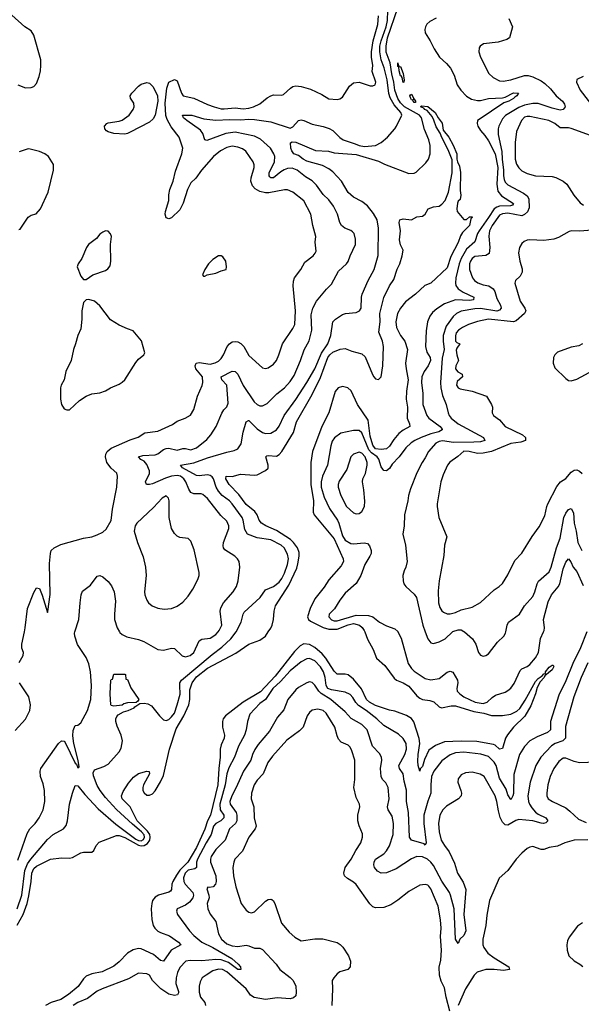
# Model space of a CAD drawing. Header units: inches. Extents: x 1173000 to 1307049, y 522583 to 678455.
# Tile 151 of 256: x 1240987 to 1245062, y 557298 to 564442. Entities that reach past the tile are written whole.
import ezdxf

# ---------------------------------------------------------------- set-up
doc = ezdxf.new("R2010")
doc.units = ezdxf.units.IN
doc.header["$MEASUREMENT"] = 0
doc.layers.add('B2545', color=7, linetype='Continuous')
doc.layers.add('B2546', color=7, linetype='Continuous')

msp = doc.modelspace()

# ---------------------------------------------------------------- linework, layer by layer
at = {"layer": 'B2545', "color": 5}
for points, elevation in [([(1240968.6, 557871.4), (1241012.9, 557950), (1241040.6, 558030), (1241054, 558086.1), (1241071.9, 558190), (1241074.6, 558250), (1241090, 558283.5), (1241110, 558300.6), (1241210, 558351.4), (1241290, 558359.8), (1241350, 558358.2), (1241370, 558363.8), (1241430, 558396.5), (1241450, 558401.3), (1241510, 558401.6), (1241525.1, 558414.9), (1241541.3, 558450), (1241564.5, 558475.5), (1241690, 558522.3), (1241710, 558522), (1241750, 558507.3), (1241850, 558452.2), (1241870, 558447.3), (1241890, 558449.1), (1241915, 558465), (1241931.5, 558490), (1241935.2, 558510), (1241930.7, 558530), (1241914.2, 558554.2), (1241838.8, 558630), (1241790, 558729.8), (1241731.6, 558790), (1241726.2, 558810), (1241737.4, 558842.6), (1241776.3, 558903.7), (1241813.4, 558946.6), (1241850, 558972.9), (1241910.5, 558990.5), (1241926.8, 558986.8), (1241928.2, 558970), (1241886, 558890), (1241879.8, 558870), (1241880.5, 558850), (1241890, 558831.5), (1241910, 558815.4), (1241930, 558814.3), (1241950, 558824.8), (1241970, 558847.8), (1242010, 558911.2), (1242030, 558957.4), (1242073.7, 559150), (1242122.5, 559297.5), (1242178, 559390), (1242215.7, 559470), (1242220.8, 559510), (1242220.9, 559579.1), (1242237.8, 559630), (1242270, 559674.5), (1242350, 559737.7), (1242555.1, 559844.9), (1242650, 559910.2), (1242730, 559940.9), (1242770, 559969.5), (1242791.5, 560000)], 720), ([(1240970, 557991.1), (1241003.1, 558090), (1241023.9, 558270), (1241042.9, 558317.1), (1241067.8, 558352.2), (1241190, 558494.4), (1241230, 558529.2), (1241306, 558570), (1241324.8, 558595.2), (1241334.5, 558630), (1241349.8, 558750), (1241370, 558831), (1241390, 558886), (1241410, 558883.8), (1241460.1, 558820.1), (1241556.6, 558716.6), (1241684.6, 558604.6), (1241830, 558496.6), (1241850, 558486.4), (1241870, 558484.8), (1241886.1, 558493.9), (1241894.2, 558510), (1241890, 558527.2), (1241872, 558550), (1241805.1, 558605.1), (1241690, 558711.8), (1241610, 558798.6), (1241570.9, 558850), (1241550, 558885.9), (1241523.8, 558956.2), (1241521.3, 558978.7), (1241530, 558998.7), (1241597, 559023), (1241630, 559041.6), (1241709.8, 559130.2), (1241724.4, 559155.6), (1241734.2, 559210), (1241724.5, 559250), (1241695.4, 559315.4), (1241685.2, 559350), (1241685.7, 559370), (1241693.1, 559386.9), (1241702.1, 559397.9), (1241739.6, 559420.4), (1241774.5, 559430), (1241818, 559450), (1241822.7, 559457.3), (1241860.2, 559479.8), (1241890, 559483.1), (1241918.2, 559478.2), (1241943.4, 559463.4), (1242001.3, 559390), (1242030, 559363.1), (1242050, 559357.6), (1242070, 559365.3), (1242090, 559383.2), (1242109.7, 559410), (1242130, 559471), (1242151.9, 559548.1), (1242148.4, 559611.6), (1242150.4, 559630), (1242161, 559650), (1242383.2, 559836.8), (1242453, 559890), (1242519.5, 559950), (1242557.2, 560000)], 740), ([(1240975, 558345), (1241042.8, 558537.2), (1241062, 558570), (1241100.3, 558610), (1241129.8, 558650), (1241158.6, 558710), (1241169.1, 558770), (1241167, 558850), (1241157, 558897), (1241137.3, 558950), (1241135.7, 558990), (1241141.8, 559010), (1241269.5, 559190.5), (1241290, 559209.1), (1241310, 559206.1), (1241316.8, 559196.8), (1241390, 559047.9), (1241399.7, 559039.7), (1241410, 559014.6), (1241419.8, 559020.2), (1241412.6, 559067.4), (1241379.7, 559190), (1241373.5, 559246.5), (1241376.1, 559283.9), (1241390, 559320.5), (1241410, 559322.4), (1241430, 559340.5), (1241479.3, 559430), (1241503.2, 559510), (1241508.1, 559610), (1241500.2, 559710), (1241489.2, 559769.2), (1241470, 559813.6), (1241408.1, 559908.1), (1241387.1, 559970), (1241384.4, 559990), (1241387.6, 560000)], 760), ([(1240983.1, 559776.9), (1241012, 559830), (1241014.5, 559850), (1241003.3, 559883.3), (1241002.9, 559910), (1241021.6, 560000)], 780), ([(1243491.3, 560000), (1243510, 559947.6), (1243552.7, 559872.7), (1243576.1, 559810), (1243635.9, 559755.9), (1243703.4, 559663.4), (1243721.3, 559650), (1243770, 559630.1), (1243810, 559605.5), (1243870, 559535.7), (1243890, 559518.7), (1243910, 559508.6), (1243962.5, 559502.5), (1243992.2, 559492.2), (1244030, 559456.4), (1244049, 559449), (1244117.3, 559462.6), (1244150, 559462.8), (1244282, 559422), (1244356.3, 559410), (1244410, 559394.5), (1244490, 559393.7), (1244550, 559403.8), (1244594.5, 559425.5), (1244616.1, 559443.9), (1244655.7, 559504.3), (1244730, 559639.6), (1244750, 559662.8), (1244778.8, 559681.2), (1244790, 559696.5), (1244802, 559698), (1244803.5, 559710), (1244830, 559744.9), (1244850, 559759.3), (1244858.8, 559758.8), (1244862, 559750), (1244850, 559725.4), (1244797.6, 559682.4), (1244793.1, 559670), (1244763.1, 559636.9), (1244742.3, 559597.7), (1244730, 559549.6), (1244697.4, 559462.6), (1244651.5, 559388.5), (1244570, 559309.2), (1244526.2, 559253.8), (1244513.1, 559230), (1244490, 559154), (1244470, 559149.7), (1244438, 559178), (1244424.2, 559184.2), (1244304.4, 559204.4), (1244190, 559207.5), (1244070, 559201.5), (1244004.3, 559175.7), (1243957.1, 559142.9), (1243924.7, 559075.3), (1243910, 559024.2), (1243894.4, 559005.6), (1243890, 558989), (1243879.8, 559030), (1243877.3, 559062.7), (1243878.6, 559110), (1243889.9, 559190), (1243886.8, 559226.8), (1243846.4, 559346.4), (1243831.5, 559371.5), (1243793.1, 559393.1), (1243710, 559425.2), (1243670, 559433.3), (1243570, 559465.6), (1243524.8, 559490), (1243503.5, 559510), (1243466.7, 559586.7), (1243410, 559658.3), (1243370, 559687.6), (1243350, 559692.6), (1243290, 559694.5), (1243270, 559715.3), (1243209.3, 559809.3), (1243182, 559842), (1243130, 559886.2), (1243090, 559909.5), (1243050, 559913.4), (1243021.6, 559898.4), (1242982.4, 559857.6), (1242841.3, 559678.7), (1242733.7, 559566.3), (1242610, 559490.5), (1242479.8, 559390), (1242464.7, 559370), (1242457.9, 559350), (1242458.4, 559310), (1242473.4, 559250), (1242471.8, 559230), (1242450, 559180.5), (1242443, 559150), (1242442, 559090), (1242431.7, 559008.3), (1242425.3, 558890), (1242372.8, 558670), (1242350.9, 558629.1), (1242330, 558567.7), (1242270, 558435.3), (1242207.4, 558330), (1242149.2, 558270.8), (1242124.5, 558235.5), (1242099.5, 558190), (1242092.2, 558170), (1242088.1, 558131.9), (1242080.6, 558119.3), (1242069.1, 558110.9), (1241995.3, 558090), (1241970, 558075.1), (1241950.8, 558050), (1241945.9, 558030), (1241941.4, 557990), (1241947.1, 557912.9), (1241956.8, 557870), (1241968.1, 557850), (1241990, 557829.5), (1242010, 557818.4), (1242074.7, 557794.7), (1242140.7, 557750), (1242155.8, 557730), (1242086.4, 557690), (1242030, 557612.2), (1242010, 557616.4), (1241958.5, 557658.5), (1241870, 557700.2), (1241850, 557702.2), (1241810, 557692.2), (1241770, 557668.3), (1241710, 557606.3), (1241670, 557574.7), (1241585.3, 557534.7), (1241510, 557518.4), (1241470, 557501.5), (1241450, 557483.6), (1241412.4, 557427.6), (1241342.3, 557370), (1241286.1, 557333.9), (1241216.2, 557310), (1241175.9, 557290)], 720), ([(1245101.7, 560000), (1245056.3, 559883.7), (1245000.1, 559770), (1244950, 559645.1), (1244899.1, 559540.9), (1244839.4, 559350), (1244837.8, 559290), (1244817.3, 559270), (1244741, 559239), (1244690.1, 559209.9), (1244650, 559168.5), (1244613.4, 559110), (1244574, 558966), (1244570, 558828.7), (1244566, 558810), (1244553.5, 558786.5), (1244550, 558783.6), (1244530, 558818.4), (1244518.3, 558858.3), (1244470, 558939.9), (1244444.9, 559030), (1244430, 559054.9), (1244390, 559094.9), (1244332.9, 559112.9), (1244210, 559126.5), (1244150, 559121.8), (1244110, 559108.1), (1244050, 559065.3), (1243992.8, 558990), (1243976.4, 558950), (1243970.8, 558890), (1243971.4, 558830), (1243947.9, 558772.1), (1243920.1, 558670), (1243920.3, 558610), (1243937.8, 558470), (1243930, 558453.6), (1243921.4, 558461.4), (1243829.2, 558489.2), (1243815.5, 558510), (1243808.6, 558690), (1243794, 558770), (1243792.9, 558852.9), (1243776.4, 558916.4), (1243768.7, 558970), (1243742.2, 559010), (1243739.1, 559030), (1243782.2, 559110), (1243793.9, 559150), (1243791.4, 559190), (1243770, 559226.6), (1243737, 559257), (1243630, 559320.8), (1243578.3, 559370), (1243501.2, 559430), (1243445.5, 559465.5), (1243427.2, 559487.2), (1243405.3, 559525.3), (1243385.8, 559545.8), (1243350, 559561.9), (1243250, 559580.3), (1243224.3, 559590), (1243210.8, 559610), (1243204.4, 559670), (1243190.7, 559710), (1243170, 559747.1), (1243130, 559789.9), (1243090, 559806), (1243070, 559805), (1243030, 559783.9), (1242950, 559717.5), (1242880.2, 559639.8), (1242823.6, 559590), (1242770.9, 559509.1), (1242730, 559479.8), (1242657.3, 559402.7), (1242639.7, 559350), (1242630.9, 559290), (1242618.9, 559250), (1242576, 559170), (1242545.4, 559090), (1242505.5, 559014.5), (1242489.5, 558970.5), (1242478.3, 558890), (1242439.1, 558750), (1242442.8, 558710), (1242468.1, 558670), (1242468.4, 558650), (1242447.1, 558630), (1242409.8, 558610.2), (1242393.5, 558590), (1242377.9, 558530), (1242339.4, 558470), (1242277.1, 558350), (1242270.5, 558330), (1242270.1, 558289.9), (1242258.2, 558281.8), (1242210, 558270.4), (1242187.2, 558250), (1242174.9, 558214.9), (1242177.6, 558190), (1242189.3, 558169.3), (1242244.6, 558110), (1242248.3, 558090), (1242242.8, 558070), (1242220, 558040), (1242190, 558017.5), (1242130.4, 557990), (1242126.3, 557973.7), (1242131.7, 557950), (1242219.2, 557830), (1242250, 557798), (1242310, 557749.5), (1242390, 557709.3), (1242527.1, 557630), (1242573.5, 557590), (1242588.9, 557570), (1242593, 557550), (1242570, 557551.1), (1242502.2, 557602.2), (1242450, 557620.8), (1242410, 557622.5), (1242310, 557612.9), (1242223.7, 557616.3), (1242194, 557610), (1242150, 557564), (1242132.3, 557527.7), (1242122.4, 557490), (1242119.8, 557450), (1242139.7, 557390), (1242138.8, 557381.2), (1242133.3, 557366.7), (1242110, 557361.1), (1242070, 557371.6), (1242012, 557410), (1241951.1, 557470), (1241929.3, 557510), (1241910, 557518.9), (1241850, 557525.1), (1241776.9, 557483.1), (1241584.9, 557410), (1241550, 557392.4), (1241480.1, 557339.9), (1241408.9, 557310), (1241374.3, 557290)], 740), ([(1241711.6, 560000), (1241714.7, 559994.7), (1241730, 559981.5), (1241764.7, 559964.7), (1241850, 559943.8), (1241889.4, 559929.5), (1241990, 559872), (1242030, 559867.2), (1242090, 559882.6), (1242110, 559880.3), (1242167.1, 559827.1), (1242190, 559819), (1242225.1, 559830), (1242250, 559850.3), (1242290, 559935.8), (1242310, 559946.7), (1242370, 559955), (1242410, 559982.2), (1242426.6, 560000)], 760), ([(1243731.9, 560000), (1243755.1, 559955.1), (1243805.2, 559770), (1243830, 559734), (1243850, 559716.2), (1243930, 559661.1), (1243970, 559652.4), (1244030, 559662), (1244090, 559708.8), (1244110, 559714.3), (1244130, 559708.5), (1244163.6, 559650), (1244166.7, 559630), (1244159.3, 559590), (1244162.6, 559570), (1244180.9, 559550), (1244210.3, 559530), (1244293.4, 559490), (1244350, 559480.4), (1244380.4, 559490), (1244415.3, 559524.7), (1244440, 559540), (1244510, 559561.7), (1244530, 559574), (1244550, 559592.4), (1244574.6, 559625.4), (1244618.8, 559721.2), (1244630, 559732), (1244670, 559749), (1244690, 559762.6), (1244730, 559813), (1244750.8, 559850), (1244767.2, 559952.8), (1244787.8, 560000)], 740), ([(1243930.6, 560000), (1243949.3, 559949.3), (1243970, 559921.6), (1243990, 559915.3), (1244030, 559928.4), (1244074, 559950), (1244127.8, 560000)], 760), ([(1244214.2, 560000), (1244272, 559950), (1244298, 559910), (1244315.5, 559850), (1244330, 559830.7), (1244350, 559823), (1244370, 559828), (1244390, 559842), (1244455.4, 559924.6), (1244499.7, 559970), (1244512.4, 559990), (1244514.3, 560000)], 760), ([(1245110, 559776), (1245060.7, 559670), (1245007.3, 559530), (1244946.7, 559313.3), (1244946.7, 559230), (1244929.2, 559210.8), (1244873.8, 559190), (1244846.6, 559173.4), (1244769.6, 559090.4), (1244732.2, 559030), (1244690.8, 558910), (1244674.8, 558810), (1244678.9, 558770), (1244686.5, 558750), (1244703, 558723), (1244730, 558693.3), (1244750, 558678), (1244805.7, 558650), (1244820.4, 558630), (1244804.2, 558615.8), (1244789, 558611), (1244770, 558612.5), (1244710, 558628.9), (1244610, 558638.5), (1244588.3, 558631.7), (1244530, 558598), (1244510, 558600.4), (1244490, 558619.7), (1244474.6, 558654.6), (1244461.3, 558701.3), (1244449.9, 558770), (1244437, 558810), (1244357.6, 558950), (1244328.7, 558968.7), (1244270, 558981.9), (1244222.1, 558977.9), (1244190, 558962.6), (1244170, 558935.1), (1244166.5, 558910), (1244189.2, 558850), (1244193.4, 558830), (1244190.2, 558810), (1244170.3, 558790), (1244083.4, 558736.6), (1244056.9, 558710), (1244036.8, 558670), (1244026.4, 558610), (1244030.2, 558550), (1244046.6, 558490), (1244069.3, 558450), (1244104.7, 558404.7), (1244142, 558322), (1244163, 558250), (1244205.1, 558185.1), (1244225.1, 558130), (1244209.4, 557949.5), (1244224.4, 557830), (1244210, 557796.9), (1244181.3, 557770), (1244170, 557739), (1244149.8, 557769.8), (1244139.9, 557990), (1244114.2, 558090), (1244106.1, 558110), (1244050.4, 558190.4), (1243990, 558304.9), (1243970, 558330.4), (1243945.7, 558350), (1243910, 558368.1), (1243870, 558370.6), (1243830, 558353), (1243720.1, 558279.9), (1243650, 558252.2), (1243610, 558249), (1243583.8, 558263.8), (1243562.7, 558290), (1243556.7, 558310), (1243559.6, 558330), (1243569.9, 558350.1), (1243630.7, 558390), (1243650, 558411.5), (1243670, 558448.8), (1243696.5, 558530), (1243700.6, 558610), (1243690, 558662), (1243660.9, 558710), (1243656.5, 558730), (1243668.4, 558790), (1243660.3, 558870), (1243644.9, 558904.9), (1243620.7, 558930), (1243610.4, 558950.4), (1243605.2, 559010), (1243614.6, 559070), (1243612.8, 559090), (1243598.1, 559118.2), (1243547, 559170), (1243508.2, 559290), (1243470, 559327.3), (1243392, 559372), (1243350, 559419.4), (1243245, 559510), (1243174.1, 559554.1), (1243157.9, 559570), (1243130, 559613.7), (1243110, 559633.7), (1243090, 559636.8), (1243070, 559630.9), (1243010, 559597.6), (1242990, 559579.2), (1242932, 559510), (1242904.6, 559435.4), (1242857.8, 559382.2), (1242801.2, 559278.8), (1242718, 559182), (1242693.6, 559146.4), (1242676.4, 559110), (1242664.3, 559070), (1242610.9, 558989.1), (1242558, 558870), (1242526.3, 558810), (1242513.1, 558770), (1242515.5, 558750), (1242558, 558690), (1242563.4, 558670), (1242563.8, 558630), (1242553.4, 558610), (1242509.4, 558570), (1242478.6, 558490), (1242410, 558420.3), (1242376.8, 558370), (1242371, 558350), (1242371.8, 558330), (1242410.1, 558230.1), (1242413.5, 558190), (1242409.4, 558170), (1242391.5, 558150), (1242364.7, 558144.7), (1242352.1, 558147.9), (1242344.3, 558135.7), (1242360.5, 558090), (1242361.8, 558070), (1242348.7, 558030), (1242352.9, 557990), (1242370, 557952.2), (1242410, 557899.1), (1242430.2, 557810), (1242452.8, 557770), (1242490, 557737.1), (1242530, 557721.4), (1242570, 557718.6), (1242630, 557726.7), (1242650, 557723.2), (1242690, 557706.3), (1242730, 557704.4), (1242750, 557696.2), (1242847.7, 557590), (1242876, 557550), (1242950, 557492.4), (1242970.6, 557470.7), (1242990.1, 557429.9), (1242994.7, 557385.3), (1242990, 557359.5), (1242975.2, 557344.8), (1242950, 557338.8), (1242856, 557344), (1242770, 557333.3), (1242688.2, 557348.2), (1242663.1, 557363.1), (1242629.8, 557410), (1242490, 557533.5), (1242459.7, 557550), (1242430, 557553.4), (1242390, 557540.2), (1242339.5, 557510), (1242312.4, 557490), (1242297.8, 557462.2), (1242290.2, 557429.8), (1242290, 557386), (1242298.9, 557350), (1242330.2, 557310), (1242336.5, 557290)], 760), ([(1240955.3, 559284.7), (1241030, 559367.7), (1241061.6, 559430), (1241064.7, 559470), (1241053.5, 559530), (1240985.4, 559630)], 780), ([(1244107.6, 557247.6), (1244081.2, 557350), (1244070, 557417.2), (1244046.6, 557466.6), (1244034, 557510), (1244032.1, 557567.9), (1244042.3, 557617.7), (1244048.9, 557690), (1244040.7, 557790), (1244045.7, 557850), (1244040.9, 557910), (1244023.7, 558010), (1243970, 558136.2), (1243955.4, 558155.4), (1243950, 558161.6), (1243930, 558167.6), (1243890, 558162.4), (1243810, 558115.4), (1243730, 558053.5), (1243679.3, 558020.7), (1243630, 558000.7), (1243570, 557997.3), (1243550, 558005.5), (1243527.4, 558027.4), (1243430, 558166.6), (1243410, 558184), (1243366.6, 558210), (1243345.1, 558230), (1243339.6, 558250), (1243349.7, 558290), (1243392.1, 558350), (1243425.6, 558414.4), (1243463, 558470), (1243475.6, 558510), (1243475.1, 558535.1), (1243450, 558594), (1243442, 558630), (1243442, 558670), (1243455.4, 558730), (1243452.8, 558750), (1243430, 558799.3), (1243410.9, 558870), (1243418.9, 558930), (1243418.3, 559070), (1243397.9, 559137.9), (1243384.8, 559164.8), (1243370, 559178), (1243321.2, 559201.2), (1243301, 559221), (1243290, 559246), (1243272.9, 559310), (1243210, 559411.6), (1243190, 559428.9), (1243150, 559440.3), (1243110, 559432.1), (1243090, 559416.3), (1243072.6, 559390), (1243043.2, 559310), (1243017.3, 559282.7), (1242926.5, 559213.5), (1242821.4, 559098.6), (1242788.6, 559051.4), (1242752.9, 558970), (1242710, 558925.3), (1242689.6, 558890.4), (1242668.8, 558830), (1242666.4, 558790), (1242686, 558730), (1242689.4, 558650), (1242703.2, 558590), (1242696.9, 558570), (1242650, 558509.7), (1242603.5, 558410), (1242549.2, 558350), (1242540.7, 558330), (1242535, 558290), (1242539, 558230), (1242555, 558150), (1242594, 558030), (1242630, 557980.8), (1242650, 557966), (1242670, 557961.1), (1242690, 557968.7), (1242770, 558046.3), (1242790, 558058), (1242810, 558061.6), (1242818, 558058), (1242828.8, 558048.8), (1242842.3, 558022.3), (1242887.8, 557887.8), (1242942.6, 557822.6), (1242984.2, 557784.2), (1243030, 557758.4), (1243130, 557772.4), (1243186.2, 557773.8), (1243290, 557747.4), (1243313, 557733), (1243332.7, 557712.7), (1243372.2, 557650), (1243388.2, 557610), (1243384.9, 557570), (1243368.4, 557551.6), (1243310, 557533.6), (1243290, 557518.7), (1243265.7, 557490), (1243255.8, 557470), (1243258, 557410), (1243251.8, 557290)], 780), ([(1245170, 559055.1), (1245050, 559049), (1245010, 559059.8), (1244950, 559085), (1244930, 559083.7), (1244899.1, 559060.9), (1244863.5, 559010), (1244835.5, 558950), (1244819, 558890), (1244811.4, 558830), (1244813.1, 558810), (1244823.1, 558790), (1244853.4, 558770), (1244950, 558723.2), (1244980.4, 558700.4), (1245041.8, 558641.8), (1245096.6, 558616.6)], 780), ([(1245110, 558492.2), (1245009.8, 558489.8), (1244942.4, 558470), (1244890, 558444.4), (1244830, 558435.6), (1244790, 558422.4), (1244770, 558421.5), (1244710, 558442), (1244690, 558437.4), (1244670, 558428.2), (1244630, 558395.8), (1244590, 558351.3), (1244530, 558269.6), (1244465.6, 558214.4), (1244396.3, 558050), (1244376.4, 557943.6), (1244370.8, 557870), (1244348.6, 557770), (1244348.5, 557730), (1244355, 557710), (1244384.8, 557670), (1244430, 557634.6), (1244536.4, 557570), (1244540.7, 557550), (1244496.8, 557543.2), (1244430.9, 557550.9), (1244370, 557550.4), (1244307.6, 557530), (1244285.2, 557510), (1244222, 557410), (1244168.9, 557290)], 780), ([(1245070, 557889.5), (1245034.7, 557865.3), (1244974.1, 557785.9), (1244962.3, 557757.7), (1244957.4, 557730), (1244959.6, 557690), (1244973.1, 557650), (1245010, 557614.3), (1245052.7, 557590), (1245072.6, 557572.6)], 820)]:
    msp.add_lwpolyline(points, dxfattribs=dict(at, elevation=elevation))
at = {"layer": 'B2545', "color": 5, "elevation": 740}
msp.add_lwpolyline([(1241670, 559461.2), (1241650, 559466), (1241648.5, 559470), (1241643.7, 559550), (1241649.5, 559649.5), (1241650, 559654), (1241662, 559658), (1241670, 559694), (1241750, 559694), (1241754, 559690), (1241758, 559658), (1241770, 559654), (1241794.8, 559594.8), (1241850.8, 559510), (1241843.6, 559496.4), (1241832, 559488), (1241770, 559486.6), (1241742, 559478), (1241730, 559469.6)], close=True, dxfattribs=at)
at = {"layer": 'B2546', "color": 5}
for points, elevation in [([(1240974, 563970), (1241030, 563947.6), (1241070.6, 563950.6), (1241090, 563958.7), (1241110, 563979.3), (1241129.8, 564030), (1241138, 564070), (1241142, 564110), (1241139.9, 564150), (1241088.9, 564330), (1241070, 564362.6), (1241025.6, 564390), (1240930, 564475.8)], 820), ([(1241021.6, 560000), (1241027.8, 560030), (1241043.1, 560170), (1241090, 560286), (1241110, 560318.8), (1241130, 560314), (1241150, 560267.3), (1241190, 560141), (1241192.7, 560147.3), (1241209, 560271), (1241204.5, 560495.5), (1241209.8, 560570), (1241216.4, 560590), (1241236.9, 560610), (1241286.8, 560633.2), (1241450, 560681.1), (1241509.7, 560690.4), (1241550, 560703.8), (1241590, 560724.9), (1241615.1, 560745), (1241651.1, 560808.9), (1241660.4, 560890), (1241692.7, 561050), (1241697.6, 561130), (1241691.1, 561151.1), (1241650, 561188.2), (1241620.1, 561230), (1241610.4, 561270), (1241612.7, 561290), (1241621.3, 561310), (1241650, 561333.6), (1241790, 561394.3), (1241846.9, 561413.1), (1241894.8, 561445.3), (1241990, 561455.5), (1242095.6, 561504.5), (1242130, 561530.2), (1242188.8, 561551.2), (1242226.5, 561573.5), (1242250, 561614), (1242276.5, 561710), (1242311.8, 561788.2), (1242316.2, 561810), (1242315, 561850), (1242266.2, 561910), (1242260.8, 561930), (1242267.2, 561950), (1242290, 561955.3), (1242370, 561943.4), (1242407, 561953), (1242430, 561965.5), (1242450, 561983.9), (1242467.3, 562010), (1242492.7, 562070), (1242510, 562090.2), (1242530, 562103.9), (1242550, 562107.3), (1242570, 562104.5), (1242592.6, 562092.6), (1242614.2, 562070), (1242650, 562004.6), (1242750, 561917), (1242770, 561910.3), (1242790, 561916.5), (1242830, 561943.1), (1242850, 561970.4), (1242868.7, 562010), (1242894.4, 562090), (1242970, 562201.3), (1242982.8, 562230), (1242988.2, 562330), (1242972.9, 562510), (1242974.7, 562545.3), (1242982, 562570), (1243028.3, 562630), (1243056.2, 562683.8), (1243116.3, 562730), (1243132.2, 562747.8), (1243137.5, 562762.5), (1243131.1, 562828.9), (1243135.6, 562870), (1243113.6, 562950), (1243098.9, 563030), (1243048.7, 563128.7), (1242970, 563190.8), (1242930, 563207.8), (1242908.7, 563208.7), (1242794.2, 563185.8), (1242770, 563185.1), (1242730, 563195.5), (1242695.7, 563215.7), (1242677.1, 563237.1), (1242665, 563270), (1242666, 563294), (1242687.9, 563370), (1242688.7, 563390), (1242681.5, 563410), (1242628.3, 563488.3), (1242605.3, 563505.3), (1242570, 563518.5), (1242530, 563524), (1242490, 563515.4), (1242445.2, 563490), (1242394.4, 563450), (1242305.6, 563350), (1242266.7, 563293.3), (1242230, 563258.2), (1242204.4, 563210), (1242174.3, 563110), (1242150, 563063.4), (1242090, 563005.5), (1242070, 562997.8), (1242050, 563003.5), (1242042.9, 563030), (1242044.9, 563050), (1242069.9, 563130), (1242070, 563172), (1242075.9, 563210), (1242099.9, 563270), (1242117, 563343), (1242163.5, 563470), (1242172.1, 563510), (1242145.3, 563590), (1242085.5, 563665.5), (1242057.5, 563717.5), (1242047.6, 563747.6), (1242042.6, 563837.4), (1242055.3, 563944.7), (1242069.8, 563990), (1242110, 564008.5), (1242130, 563999.1), (1242160.9, 563910), (1242174.8, 563890), (1242250, 563872.7), (1242350, 563826), (1242398, 563810), (1242450, 563795.8), (1242470, 563794.9), (1242550, 563802.3), (1242610, 563794.9), (1242650, 563799.6), (1242683.7, 563810), (1242730, 563832.3), (1242784.3, 563875.7), (1242809.9, 563890.1), (1242830, 563896.1), (1242890, 563893.9), (1242900.8, 563899.2), (1242953.4, 563946.6), (1242970, 563956.9), (1242990, 563962.2), (1243030, 563958.5), (1243097.4, 563937.4), (1243180.6, 563900.6), (1243230, 563868.6), (1243290, 563863.8), (1243310, 563867.3), (1243330, 563881.3), (1243380.3, 563959.6), (1243410, 563983.6), (1243450, 563987.9), (1243530, 563962.6), (1243550, 563962.4), (1243565.7, 563970), (1243570.6, 563990), (1243545.8, 564065.8), (1243549.2, 564110), (1243539.9, 564170), (1243539.7, 564210), (1243551.9, 564288.1), (1243586.6, 564406.6), (1243590.3, 564470)], 780), ([(1242426.6, 560000), (1242435.9, 560010), (1242454.6, 560050), (1242442.8, 560150), (1242446.4, 560173.6), (1242465.7, 560210), (1242537.3, 560290), (1242560.9, 560330), (1242571.7, 560370), (1242585.1, 560470), (1242579.6, 560510), (1242567.6, 560530), (1242548.8, 560548.8), (1242476.3, 560596.3), (1242466, 560610), (1242463.5, 560623.5), (1242466.6, 560650), (1242504.9, 560750), (1242504.1, 560770), (1242490, 560803.9), (1242445.7, 560845.7), (1242350, 560967.4), (1242317.4, 560997.5), (1242303.1, 561003.1), (1242250, 561001.1), (1242230, 561010.9), (1242214.8, 561034.8), (1242193.6, 561090), (1242179.6, 561110), (1242153.8, 561130), (1242130, 561135.4), (1242090, 561129.9), (1242044.4, 561115.6), (1241950, 561075.4), (1241929.8, 561069.8), (1241906.6, 561070), (1241900.4, 561090), (1241929, 561150), (1241929.9, 561170), (1241910, 561215.4), (1241890, 561237.8), (1241865.6, 561250), (1241849.6, 561270), (1241880.5, 561279.5), (1241970, 561285), (1241990, 561292.4), (1242030, 561322.5), (1242050, 561331.1), (1242070, 561332.1), (1242130, 561318.9), (1242170, 561330.8), (1242190, 561330.2), (1242230, 561320.1), (1242270, 561335), (1242344.3, 561395.7), (1242373.7, 561430), (1242412.6, 561490), (1242453.2, 561586.8), (1242468.6, 561611.4), (1242490, 561633.4), (1242501.3, 561658.7), (1242491, 561790), (1242454.8, 561830), (1242448.8, 561850), (1242530, 561892.7), (1242550, 561889.2), (1242570, 561870.2), (1242610, 561786.9), (1242687.8, 561670), (1242710, 561649.2), (1242730, 561641.2), (1242750, 561640.2), (1242783.8, 561656.2), (1242852.4, 561727.6), (1242910, 561771.2), (1242950, 561815.9), (1242980.1, 561859.9), (1243025.8, 561970), (1243052.2, 562047.8), (1243087, 562113), (1243107.2, 562190), (1243101.5, 562301.5), (1243113.4, 562350), (1243141, 562399), (1243213.3, 562486.7), (1243250, 562523.1), (1243301.7, 562618.3), (1243359.5, 562670), (1243370, 562686.8), (1243384.7, 562730), (1243423, 562810), (1243424, 562850), (1243413.3, 562890), (1243403.1, 562903.1), (1243390, 562913.6), (1243346.6, 562930), (1243322.4, 562950), (1243310.9, 562970.9), (1243294.6, 563030), (1243264.4, 563090), (1243230, 563135.3), (1243190, 563173.3), (1243141.3, 563241.3), (1243110, 563272.8), (1243062, 563302), (1243000.4, 563350), (1242964.2, 563364.2), (1242930, 563361.5), (1242907.1, 563352.9), (1242881.9, 563338.1), (1242830, 563294.2), (1242810, 563294.5), (1242802.1, 563302.1), (1242797.4, 563310), (1242797.6, 563330), (1242836.9, 563410), (1242838, 563450), (1242831.5, 563470), (1242807.8, 563510), (1242735.2, 563575.2), (1242690, 563597.5), (1242550, 563626.1), (1242482.9, 563617.1), (1242345.2, 563565.2), (1242331.1, 563571.1), (1242316, 563616), (1242299.8, 563639.8), (1242200.7, 563710), (1242177.2, 563730), (1242168.7, 563750), (1242236, 563750), (1242323.9, 563723.9), (1242410, 563712.8), (1242510, 563719.2), (1242590, 563715.8), (1242650, 563721.3), (1242690, 563718.9), (1242810, 563700.7), (1242950, 563656), (1242970, 563663.9), (1243009.9, 563710.1), (1243030, 563715), (1243050, 563711.3), (1243110, 563683.5), (1243190, 563667.1), (1243232.3, 563652.3), (1243258.8, 563638.8), (1243310, 563586.7), (1243334.9, 563570), (1243422.4, 563542.4), (1243450, 563529), (1243490, 563521), (1243570, 563528.3), (1243609.8, 563550), (1243655.7, 563590), (1243710, 563651.5), (1243721, 563670), (1243759.8, 563750), (1243753.6, 563770), (1243704.7, 563824.7), (1243675.1, 563875.1), (1243665.5, 563905.5), (1243654.5, 564005.5), (1243633, 564093), (1243611, 564151), (1243600.5, 564210), (1243601.6, 564250), (1243610.2, 564290), (1243645.8, 564390), (1243655.2, 564435.2), (1243659.2, 564510)], 760), ([(1242557.2, 560000), (1242558.4, 560001.6), (1242595.2, 560070), (1242608.1, 560130), (1242617, 560143), (1242732.1, 560250), (1242770, 560305.3), (1242830, 560330.2), (1242870, 560361.6), (1242890, 560388.4), (1242910, 560427.1), (1242931.2, 560490), (1242936.7, 560530), (1242930, 560565.1), (1242906.2, 560610), (1242883.5, 560630), (1242810, 560667.1), (1242710, 560681.5), (1242641.3, 560710), (1242622.2, 560742.2), (1242609.9, 560810), (1242601.6, 560830), (1242528.5, 560930), (1242510, 560950.4), (1242457.5, 560990), (1242430, 561021.9), (1242413.2, 561050), (1242394.7, 561110), (1242385.1, 561125.1), (1242370, 561136), (1242350, 561140.3), (1242290, 561132.2), (1242270, 561133.8), (1242167.8, 561190), (1242153.3, 561210), (1242250, 561227.3), (1242350, 561263.3), (1242490, 561304.3), (1242544.4, 561315.6), (1242570, 561329), (1242595.5, 561364.5), (1242608.5, 561450), (1242630, 561524.4), (1242646.6, 561533.4), (1242650, 561534), (1242710, 561474.4), (1242750, 561447.5), (1242770, 561440.2), (1242810, 561443.2), (1242850, 561465.5), (1242870, 561491.8), (1242905.4, 561570), (1242990, 561686), (1243070, 561809.3), (1243128.9, 561910), (1243178.2, 562021.8), (1243224.1, 562090), (1243245.6, 562150), (1243260.5, 562250), (1243279.6, 562270), (1243330, 562303.2), (1243351.5, 562311.5), (1243430, 562317), (1243452, 562330), (1243466, 562350), (1243467.4, 562430), (1243472.3, 562450), (1243515.3, 562550), (1243560.3, 562630), (1243589.2, 562730.8), (1243591.9, 562930), (1243580.1, 562990), (1243555.6, 563035.6), (1243510, 563090.5), (1243470, 563123.9), (1243410, 563153.6), (1243370, 563188.7), (1243323.5, 563270), (1243258.5, 563338.5), (1243230, 563361), (1243184.1, 563384.1), (1243070, 563416.9), (1243043.2, 563430), (1243010, 563456.2), (1242975.6, 563470), (1242961.7, 563490), (1242955.4, 563510), (1242952.1, 563547.9), (1242963.5, 563556.5), (1242990, 563552.9), (1243134.2, 563494.2), (1243228.6, 563488.6), (1243270, 563475.5), (1243430, 563464.6), (1243590, 563415.8), (1243633.8, 563393.8), (1243810, 563327.2), (1243850, 563328.4), (1243863.3, 563336.7), (1243935.3, 563404.7), (1243954.8, 563430), (1243965.3, 563470), (1243966.8, 563530), (1243956.8, 563570), (1243924.6, 563644.6), (1243902.8, 563730), (1243887.5, 563750), (1243780.4, 563810), (1243750, 563839.4), (1243730.7, 563870), (1243709.5, 563930), (1243702.6, 563990), (1243687.6, 564050), (1243675.3, 564130), (1243647, 564207), (1243646.8, 564250), (1243655.6, 564310), (1243731.1, 564528.9)], 740), ([(1244010, 564454.5), (1243962.8, 564430), (1243942, 564410), (1243931.3, 564390), (1243927.2, 564370), (1243930, 564346), (1243965.5, 564290), (1243994, 564230), (1244033.7, 564170), (1244084.4, 564124.4), (1244113.6, 564090), (1244139, 564038.9), (1244161.1, 563970), (1244189.3, 563930), (1244230, 563887.6), (1244266.8, 563866.8), (1244310, 563856.1), (1244330, 563856.3), (1244388.9, 563871.1), (1244490, 563874.4), (1244510, 563880.2), (1244570, 563912.2), (1244606.8, 563910), (1244594.9, 563890), (1244579, 563881.1), (1244570.2, 563870), (1244535.6, 563850), (1244500.7, 563839.3), (1244321.4, 563718.6), (1244310.1, 563709.9), (1244305.8, 563690), (1244311.6, 563670), (1244330, 563638.5), (1244362.7, 563602.7), (1244390, 563563.9), (1244437.7, 563470), (1244457.1, 563370), (1244449.5, 563249.5), (1244457.4, 563197.4), (1244484.1, 563164.1), (1244571.1, 563108.9), (1244563.4, 563096.6), (1244549.3, 563090.7), (1244470, 563088.1), (1244450, 563083.1), (1244429.6, 563070.4), (1244390, 563006.7), (1244320.4, 562910), (1244309.1, 562890), (1244290.4, 562829.6), (1244230, 562776.9), (1244191, 562710), (1244176.8, 562670), (1244153, 562570), (1244148.7, 562530), (1244152.6, 562512.6), (1244169, 562489), (1244204.7, 562464.7), (1244281.5, 562430), (1244279.5, 562410), (1244250, 562404.9), (1244150, 562409.2), (1244070, 562381.6), (1244014.8, 562345.2), (1243983.3, 562316.7), (1243962.8, 562290), (1243945.8, 562250), (1243936.5, 562183.5), (1243930.9, 562070), (1243941.4, 562030), (1243966.2, 561990), (1243967.4, 561970), (1243951.5, 561930), (1243922.3, 561890), (1243905.7, 561850), (1243903.3, 561810), (1243912.5, 561730), (1243912.6, 561650), (1243940.6, 561570), (1243955.5, 561550), (1244038.7, 561490), (1244053.8, 561470), (1244052.8, 561467.1), (1244027.7, 561452.3), (1243970, 561436.7), (1243899.7, 561410), (1243855.5, 561390), (1243828.6, 561371.4), (1243790, 561335), (1243741.4, 561270), (1243690, 561216.8), (1243670, 561185.7), (1243650, 561168.6), (1243630, 561171.9), (1243621.3, 561181.3), (1243610, 561197.7), (1243593.5, 561253.5), (1243580.7, 561270), (1243540.3, 561300.3), (1243521.9, 561321.9), (1243470, 561444.4), (1243450, 561460.7), (1243410, 561462.2), (1243317.1, 561442.9), (1243272.1, 561407.9), (1243255.3, 561384.7), (1243244.4, 561350), (1243221.5, 561210), (1243185.2, 561130), (1243175.7, 561090), (1243175.9, 561050), (1243197.2, 560977.2), (1243234.7, 560894.7), (1243293.3, 560810), (1243303.1, 560790), (1243330, 560698), (1243350, 560666), (1243390, 560642.3), (1243410, 560639.4), (1243486.4, 560646.4), (1243510, 560640.4), (1243525.9, 560625.8), (1243537, 560590), (1243536.5, 560570), (1243529, 560550), (1243491.1, 560488.9), (1243462.6, 560410), (1243430, 560351.2), (1243350, 560280.9), (1243310.2, 560230), (1243272.7, 560167.3), (1243233.7, 560130), (1243230.3, 560110), (1243250, 560088), (1243270, 560081.5), (1243290, 560081.5), (1243430, 560122.3), (1243519.5, 560119.5), (1243548.9, 560108.9), (1243599.3, 560070), (1243650, 560045.3), (1243710, 560023.1), (1243730, 560003.8), (1243731.9, 560000)], 740), ([(1244536, 564450), (1244562, 564390), (1244540.4, 564310), (1244522.7, 564297.4), (1244460.3, 564279.7), (1244353, 564267), (1244329, 564251), (1244322.5, 564237.5), (1244318.9, 564210), (1244330.2, 564170), (1244391, 564051), (1244422.1, 564022.1), (1244470, 563999.2), (1244495.1, 563995.1), (1244550, 564005), (1244650, 564037.7), (1244676.9, 564036.9), (1244710, 564027), (1244770, 563998.5), (1244798.7, 563978.7), (1244839.4, 563939.4), (1244879.7, 563890), (1244926.6, 563850), (1244941.3, 563830), (1244945.5, 563810), (1244931.6, 563790), (1244910, 563786.4), (1244850, 563800.6), (1244750, 563834.6), (1244710, 563835.1), (1244650, 563822), (1244610, 563805.8), (1244513.6, 563746.4), (1244490, 563723.5), (1244463.2, 563670), (1244458, 563650), (1244458.9, 563610), (1244486.5, 563486.5), (1244488.5, 563430), (1244498.9, 563350), (1244497.2, 563310), (1244502.4, 563282.4), (1244510, 563263.5), (1244530, 563244), (1244643.3, 563183.3), (1244670, 563164.1), (1244682.5, 563142.5), (1244683.8, 563076.2), (1244671.7, 563048.3), (1244650, 563028.3), (1244630, 563018.6), (1244530, 563037.6), (1244490, 563034.5), (1244470, 563023.6), (1244416.8, 562950), (1244395.9, 562910), (1244390.7, 562870.7), (1244398.8, 562790), (1244393.9, 562746.1), (1244368.7, 562731.3), (1244290, 562723.4), (1244270.1, 562709.9), (1244258, 562690), (1244250.8, 562670), (1244250.8, 562630), (1244272, 562570), (1244287.2, 562550), (1244312.7, 562532.7), (1244350, 562518.9), (1244390.6, 562510.5), (1244423, 562490), (1244435.4, 562470), (1244450, 562419.5), (1244476.2, 562370), (1244480.5, 562350), (1244470, 562334), (1244450, 562328.5), (1244330, 562345.8), (1244290, 562345.3), (1244190, 562326.5), (1244155.8, 562310), (1244131.5, 562288.5), (1244081.2, 562218.8), (1244059.9, 562150), (1244059.2, 562110), (1244067.1, 562050), (1244052.9, 561987.1), (1244040.8, 561810), (1244042.3, 561770), (1244056.5, 561716.5), (1244082.4, 561650), (1244095.6, 561590), (1244103.2, 561570), (1244118.5, 561550), (1244168.2, 561510), (1244352.7, 561410), (1244363.6, 561390), (1244330, 561378.3), (1244283.6, 561376.4), (1244134.5, 561374.5), (1244054.6, 561385.4), (1244030, 561381.6), (1244007.1, 561370), (1243953.1, 561310), (1243930, 561262.9), (1243907.4, 561230), (1243870, 561155.1), (1243822.2, 561037.8), (1243808.2, 560990), (1243803.5, 560950), (1243780.2, 560850), (1243778.3, 560770), (1243768, 560710), (1243787.2, 560630), (1243798.4, 560510), (1243790.4, 560470), (1243776.7, 560443.3), (1243767.7, 560410), (1243769.1, 560370), (1243775.8, 560350), (1243790.3, 560330), (1243850, 560274.6), (1243867.6, 560250), (1243912.2, 560050), (1243930.6, 560000)], 760), ([(1245076, 564030), (1245030.7, 564009.3), (1245026.7, 563990), (1245054.3, 563930), (1245195.2, 563750)], 780), ([(1242791.5, 560000), (1242810, 560026.1), (1242819.4, 560050), (1242828.5, 560090), (1242833, 560150), (1242844.3, 560190), (1242941.5, 560338.5), (1242997.3, 560462.7), (1243006.5, 560493.5), (1243016, 560550), (1243015.3, 560575.3), (1243003, 560610), (1242974.1, 560650), (1242951.5, 560671.5), (1242850, 560735), (1242774.4, 560770), (1242741.8, 560790), (1242726, 560810), (1242710.5, 560850), (1242694.8, 560874.8), (1242630, 560923.7), (1242576.4, 560996.4), (1242507.5, 561070), (1242484, 561110), (1242486, 561130), (1242530, 561128.8), (1242590, 561144), (1242690, 561137.4), (1242710, 561140.3), (1242769.8, 561170.2), (1242790, 561187.7), (1242789.8, 561210.3), (1242773.5, 561270), (1242781.2, 561278.8), (1242790, 561281), (1242850, 561275.7), (1242870, 561286.7), (1242890.3, 561310), (1242973, 561447), (1242995.6, 561524.4), (1243110, 561723.2), (1243170, 561845), (1243223.9, 561990), (1243237.6, 562010), (1243259.2, 562030), (1243312.7, 562052.7), (1243350, 562057.6), (1243398.2, 562038.2), (1243470, 562018.9), (1243495.3, 561995.3), (1243546.8, 561866.8), (1243557.8, 561850), (1243570, 561837.2), (1243590, 561832.4), (1243609.1, 561850.9), (1243623.4, 561930), (1243626.4, 562070), (1243619.5, 562110), (1243593.8, 562173.8), (1243604, 562250), (1243601.8, 562310), (1243630, 562426.4), (1243670, 562510.3), (1243702.2, 562557.8), (1243727.1, 562632.9), (1243746.3, 562670), (1243763.7, 562730), (1243769.2, 562770), (1243750, 562808.7), (1243743.9, 562843.9), (1243749.5, 562910), (1243740.7, 562970), (1243746.6, 562990), (1243770, 562998), (1243830, 562991), (1243870, 563010.8), (1243910, 563016), (1243930, 563031), (1243951.2, 563068.8), (1243990, 563084.6), (1244030, 563089.1), (1244050, 563104), (1244074.5, 563130), (1244098.7, 563190), (1244126.6, 563330), (1244124.5, 563424.5), (1244097.1, 563497.1), (1244050, 563587.8), (1244038.8, 563618.8), (1244010, 563664.1), (1243993.5, 563713.5), (1243979.6, 563739.6), (1243943.1, 563783.1), (1243927.9, 563790), (1243921, 563801), (1243896.2, 563810), (1243902.5, 563817.5), (1243950, 563811.8), (1244002.2, 563770), (1244023.6, 563730), (1244052.1, 563692.1), (1244061, 563641), (1244100.2, 563590), (1244131.9, 563531.9), (1244158.8, 563470), (1244159.6, 563430), (1244164.2, 563410), (1244179.6, 563379.6), (1244185.9, 563334.1), (1244182.8, 563202.8), (1244188.9, 563170), (1244182.4, 563137.6), (1244170, 563124.5), (1244165, 563110), (1244160.4, 563070), (1244162.8, 563050), (1244210, 562991.3), (1244230, 562992), (1244250, 563012), (1244270, 563012), (1244270, 563006), (1244262, 562998), (1244250, 562949.5), (1244200.7, 562899.3), (1244184.9, 562875.1), (1244170, 562825.6), (1244115.2, 562724.8), (1244090, 562640.7), (1243970.5, 562530), (1243925.9, 562514.1), (1243859.3, 562450), (1243786.1, 562393.9), (1243750.5, 562350), (1243728, 562310), (1243717.7, 562250), (1243722.6, 562210), (1243750, 562150.3), (1243781.8, 562110), (1243800.2, 562050), (1243787.8, 561950), (1243790.7, 561910), (1243805.8, 561830), (1243793.8, 561746.2), (1243791.2, 561690), (1243800.5, 561630), (1243799.2, 561550), (1243815.8, 561510), (1243819.1, 561490), (1243770, 561464.6), (1243739.6, 561440.4), (1243702.8, 561397.2), (1243670, 561346.8), (1243650, 561328.2), (1243610, 561323.1), (1243570, 561329.3), (1243550, 561355.6), (1243530, 561419.3), (1243515.9, 561535.9), (1243439.4, 561650), (1243391.6, 561750), (1243368.6, 561770), (1243330, 561780.2), (1243297.2, 561770), (1243276.5, 561743.5), (1243230.4, 561589.6), (1243178.7, 561490), (1243112.6, 561310), (1243100.7, 561230), (1243100.6, 561070), (1243118.1, 560950), (1243116.6, 560870), (1243123.9, 560850), (1243270, 560674.8), (1243333.8, 560530), (1243336.1, 560510), (1243320.3, 560479.7), (1243230, 560377.1), (1243196.5, 560323.5), (1243130, 560238.9), (1243095, 560170), (1243076.8, 560110), (1243083.5, 560090), (1243098.7, 560078.7), (1243190, 560031.9), (1243230, 560018.9), (1243290, 560018.9), (1243370, 560051.1), (1243410, 560061.1), (1243452.5, 560050), (1243472.7, 560032.7), (1243487.7, 560010), (1243491.3, 560000)], 720), ([(1245130, 563601.7), (1244990, 563653.6), (1244970, 563658.1), (1244910, 563656.5), (1244869.9, 563689.9), (1244827.3, 563710), (1244690, 563740.8), (1244670, 563740.6), (1244650, 563733.8), (1244627.3, 563710), (1244592.4, 563630), (1244582.6, 563550), (1244581.9, 563430), (1244593, 563393), (1244608.1, 563368), (1244630, 563345.6), (1244670, 563325.2), (1244730, 563310.2), (1244850, 563305), (1244877.1, 563297.1), (1244931, 563271), (1244958, 563250), (1245008.6, 563168.6), (1245054.5, 563114.5), (1245077.4, 563097.4)], 780), ([(1240980.9, 562919.1), (1240990, 562922.8), (1241049, 563010), (1241070, 563023), (1241106.6, 563033.4), (1241139.3, 563070), (1241194.7, 563190), (1241233.7, 563350), (1241232.4, 563392.4), (1241195.6, 563450), (1241170, 563468.2), (1241130, 563485.1), (1241063.9, 563503.9), (1241050, 563504.7), (1240984.6, 563484.6)], 820), ([(1245199.5, 562920.5), (1245052.5, 562907.5), (1244990.1, 562909.9), (1244973.6, 562906.4), (1244897.9, 562862.1), (1244864, 562850), (1244790, 562839.4), (1244690, 562844.2), (1244670, 562842.2), (1244647.3, 562832.7), (1244630, 562817.4), (1244614, 562790), (1244605.6, 562750), (1244615.3, 562690), (1244633.8, 562633.8), (1244632.7, 562610), (1244618.1, 562581.9), (1244585.5, 562550), (1244579.1, 562530), (1244619.8, 562399.8), (1244653.2, 562350), (1244660.7, 562330), (1244651.1, 562310), (1244590, 562257.6), (1244570, 562249.9), (1244390, 562268.9), (1244308.3, 562251.7), (1244243.7, 562230), (1244201.5, 562210), (1244171.3, 562190), (1244154.7, 562170), (1244148.6, 562148.6), (1244150.4, 562110.4), (1244158.8, 562098.8), (1244182, 562090), (1244160.3, 562059.7), (1244155.6, 562044.4), (1244159.2, 562010), (1244171.3, 561970), (1244151.1, 561930), (1244150.2, 561910), (1244166.9, 561886.9), (1244197.1, 561870), (1244199.3, 561850), (1244162.6, 561817.4), (1244155.8, 561790), (1244169.2, 561770), (1244184.3, 561764.2), (1244270, 561746.3), (1244374.4, 561710), (1244411.3, 561650), (1244417.7, 561630), (1244414.9, 561590), (1244425.5, 561570), (1244470, 561539.5), (1244510.4, 561490), (1244635.5, 561430), (1244657.2, 561410), (1244656.5, 561390), (1244624, 561376.1), (1244550, 561366.3), (1244411.2, 561308.8), (1244350, 561296.3), (1244310, 561295.2), (1244249.4, 561310), (1244210, 561312.7), (1244166.4, 561273.6), (1244108.3, 561231.7), (1244091.3, 561210), (1244060.1, 561139.9), (1244044.2, 561090), (1244016.5, 560930), (1244015.6, 560910), (1244029.2, 560829.2), (1244086, 560690), (1244069.1, 560630), (1244065.1, 560554.9), (1244030.2, 560370), (1244022.7, 560297.3), (1244026.7, 560210), (1244036, 560176), (1244050, 560153.1), (1244063.1, 560143.1), (1244090, 560131.9), (1244110, 560130.1), (1244150, 560141.5), (1244190, 560159.5), (1244270, 560179.2), (1244330, 560212.4), (1244430, 560304.6), (1244467.3, 560330), (1244490, 560352.4), (1244530, 560414.9), (1244581.1, 560518.9), (1244630, 560570.4), (1244707, 560693), (1244757.9, 560762.1), (1244797.2, 560842.8), (1244811.6, 560910), (1244820.2, 560930), (1244885.4, 561054.6), (1244911.4, 561088.6), (1244950, 561113.8), (1244990, 561159), (1245010, 561173.4), (1245030, 561175.5), (1245050, 561166.5), (1245068.2, 561150)], 780), ([(1245070, 562089.5), (1245043.7, 562076.3), (1244990, 562065.1), (1244890, 562029.6), (1244870.4, 562010), (1244860.2, 561990), (1244858, 561950), (1244870, 561917.1), (1244950, 561838.8), (1244970, 561824.9), (1244990, 561823), (1245030, 561834.9), (1245150, 561900.4)], 820), ([(1244514.3, 560000), (1244523.9, 560050), (1244533.7, 560070), (1244613.1, 560130), (1244651.3, 560188.7), (1244710, 560257), (1244725.7, 560290), (1244742.2, 560350), (1244752.9, 560367.1), (1244830, 560435.6), (1244843.4, 560470), (1244882.1, 560610), (1244910, 560679.5), (1244936.6, 560830), (1244950, 560862.2), (1244970, 560887.9), (1244990, 560894.4), (1245005.2, 560865.2), (1245010.1, 560790), (1245024.5, 560730), (1245036.1, 560650), (1245067.2, 560590)], 760), ([(1244787.8, 560000), (1244792.1, 560010), (1244794.6, 560030), (1244787.7, 560090), (1244821.9, 560218.1), (1244845.6, 560270), (1244893.7, 560326.3), (1244907, 560350), (1244930, 560458.3), (1244950, 560506), (1244970, 560530.3), (1244987.4, 560507.4), (1245002.7, 560470), (1245030, 560438.4), (1245077, 560337)], 740), ([(1241387.6, 560000), (1241416.9, 560090), (1241425.3, 560210), (1241433.5, 560270), (1241443.7, 560296.3), (1241500.3, 560339.7), (1241550, 560404.9), (1241570, 560408.2), (1241590, 560398.7), (1241630, 560365.3), (1241653.2, 560333.2), (1241673.2, 560290), (1241683.7, 560223.7), (1241675.4, 560130), (1241676.3, 560090), (1241694, 560030), (1241711.6, 560000)], 760), ([(1244127.8, 560000), (1244130, 560002), (1244170, 560016.1), (1244190, 560014.3), (1244210, 560003.7), (1244214.2, 560000)], 760)]:
    msp.add_lwpolyline(points, dxfattribs=dict(at, elevation=elevation))
for points, elevation in [([(1243740.5, 564100.5), (1243750, 564102.4), (1243770, 564050.8), (1243777.4, 564002.6), (1243774.8, 563990), (1243770, 563987.6), (1243762.9, 564022.9), (1243754.8, 564034.8), (1243750, 564034.5), (1243740.7, 564070), (1243739.5, 564099.5), (1243730, 564102.7), (1243730, 564130.4), (1243732.9, 564112.9)], 720), ([(1241750, 563611.5), (1241670, 563617.2), (1241630, 563628.7), (1241616.9, 563636.9), (1241604.4, 563650), (1241602.3, 563670), (1241619.7, 563690), (1241630, 563694.8), (1241710, 563706.1), (1241730, 563713.5), (1241782.3, 563750), (1241811.5, 563790), (1241817.8, 563810), (1241816.5, 563836.5), (1241792.2, 563872.2), (1241789.6, 563890), (1241801, 563910), (1241850, 563960.2), (1241870, 563974.5), (1241910, 563986), (1241930, 563981.4), (1241954.9, 563954.9), (1241986.6, 563890), (1241988.9, 563850), (1241970.1, 563750), (1241956.5, 563723.5), (1241930, 563699.3), (1241790, 563627), (1241770, 563615.8)], 780), ([(1243843.6, 563863.6), (1243850, 563866.8), (1243860.5, 563850), (1243859.3, 563840.7), (1243850, 563842.4), (1243841.6, 563850), (1243839.3, 563859.3), (1243830, 563861.6), (1243825.3, 563870), (1243817.6, 563890), (1243822, 563898), (1243830, 563901.3), (1243846.8, 563870)], 720), ([(1241610, 562909.2), (1241590, 562899.5), (1241570, 562885.1), (1241544.6, 562855.4), (1241487.4, 562810), (1241473.4, 562790), (1241438.4, 562710), (1241410.6, 562670), (1241404.9, 562650), (1241430, 562582), (1241450, 562558), (1241470, 562558), (1241519, 562590), (1241610, 562621.6), (1241626.6, 562633.4), (1241643, 562657), (1241649.7, 562690.4), (1241646.3, 562810), (1241653, 562870), (1241647.3, 562887.3), (1241630, 562909)], 820), ([(1242430, 562728.7), (1242390, 562702), (1242358, 562670), (1242332, 562630), (1242314, 562590), (1242322, 562582), (1242330, 562582), (1242348, 562592), (1242410, 562604), (1242450, 562621), (1242486, 562630), (1242488, 562650), (1242482, 562690), (1242460.4, 562720.4), (1242450, 562728)], 820), ([(1241490, 562413.2), (1241470, 562409), (1241450.7, 562389.3), (1241438.8, 562330), (1241439.1, 562270), (1241430, 562198), (1241408.5, 562151.5), (1241392.7, 562090), (1241377.1, 562050), (1241360.3, 561970), (1241321.3, 561890), (1241310.3, 561829.6), (1241288, 561790), (1241282.4, 561770), (1241282.4, 561690), (1241290.5, 561650.5), (1241310, 561618), (1241330, 561611), (1241350, 561611.3), (1241421.7, 561678.3), (1241469.7, 561710.3), (1241511.4, 561728.6), (1241570, 561735.3), (1241610, 561748.4), (1241645.2, 561770), (1241710, 561796.9), (1241730, 561811.3), (1241750.7, 561830), (1241830, 561955.3), (1241850, 561979.5), (1241889.2, 562010), (1241894.5, 562025.5), (1241872.2, 562112.2), (1241810, 562185.2), (1241770, 562198), (1241710, 562225.6), (1241645.5, 562265.5), (1241570, 562367), (1241530, 562399.5)], 820), ([(1243450, 561305.3), (1243410, 561290.9), (1243390.2, 561269.8), (1243361.8, 561178.2), (1243306.4, 561093.6), (1243298.2, 561070), (1243297.1, 561050), (1243316.6, 560990), (1243359.1, 560910), (1243410, 560863.6), (1243430, 560856.5), (1243450, 560858.3), (1243470, 560874), (1243488.6, 560910), (1243490.8, 560949.2), (1243484.9, 561030), (1243474.4, 561090), (1243477.2, 561110), (1243496, 561150), (1243509.8, 561210), (1243509.8, 561230), (1243493.3, 561270), (1243470, 561297.4)], 760), ([(1242050, 560986.6), (1242020.5, 560970), (1241957.6, 560902.4), (1241837.4, 560790), (1241825.7, 560770), (1241818.7, 560730), (1241842.3, 560650), (1241884, 560544), (1241901.3, 560470), (1241905.8, 560410), (1241893.4, 560290), (1241895.3, 560270), (1241908.8, 560230), (1241923.1, 560210), (1241948.2, 560190), (1241990, 560171.7), (1242035.6, 560164.4), (1242090, 560168.8), (1242130, 560186.4), (1242170, 560216.4), (1242210, 560260.5), (1242243.6, 560310), (1242280.4, 560379.6), (1242289.7, 560410), (1242289.7, 560430), (1242254.5, 560594.5), (1242230, 560659), (1242210, 560678), (1242150, 560684.7), (1242130, 560694), (1242110, 560714), (1242090, 560749.4), (1242073, 560830), (1242071.8, 560951.8), (1242066.6, 560970)], 780)]:
    msp.add_lwpolyline(points, close=True, dxfattribs=dict(at, elevation=elevation))

doc.saveas('drawing.dxf')
